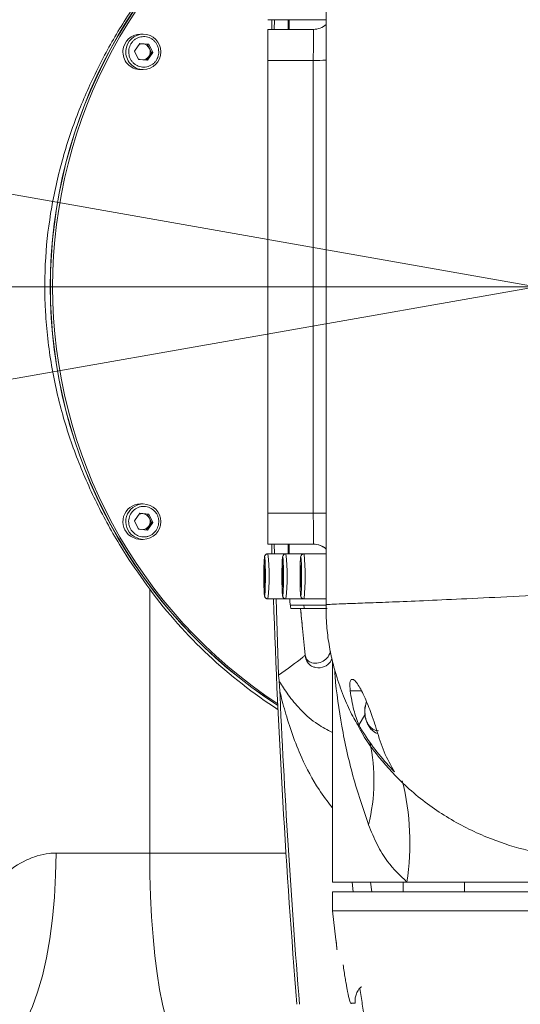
# Model space of a CAD drawing. Header units: millimetres. Extents: x 739 to 2419, y 424 to 1092.
# Tile 7 of 59: x 1848 to 1856, y 642 to 659. Entities that reach past the tile are written whole.
import ezdxf

# ---------------------------------------------------------------- set-up
doc = ezdxf.new("R2010")
doc.units = ezdxf.units.MM
doc.header["$PDSIZE"] = -1
doc.linetypes.add('CENTER', pattern=[10.16, 6.35, -1.27, 1.27, -1.27])
doc.linetypes.add('CENTER2', pattern=[28.575, 19.05, -3.175, 3.175, -3.175])
doc.layers.add('5', color=7, linetype='Continuous', lineweight=35)
doc.styles.get("Standard").update_dxf_attribs({"font": 'times.ttf'})
doc.dimstyles.new('ISO-25', dxfattribs={"dimtxt": 3.5, "dimasz": 2.5, "dimexe": 1.25, "dimexo": 0.625, "dimtad": 1, "dimdec": 0, "dimlfac": 6.8399, "dimtxsty": 'Standard', "dimcen": 2.5, "dimadec": 0, "dimazin": 0, "dimtfac": 1, "dimtmove": 0, "dimatfit": 3, "dimfxl": 1, "dimarcsym": 0})

# ---------------------------------------------------------------- blocks, each defined once
blk = doc.blocks.new('*D95')
at = {"color": 0, "lineweight": -2}
for start, end in [(93.0426, 166.7839), (3.2161, 76.8565)]:
    blk.add_arc((1856.616, 654.853), 42.762, start, end, dxfattribs=at)
at = {"color": 0}
for points in [[(1814.594, 664.71), (1815.378, 664.549), (1814.503, 662.278)], [(1898.912, 657.24), (1899.711, 657.263), (1899.379, 654.853)]]:
    blk.add_solid(points, dxfattribs=at)
at = {"layer": 'Defpoints', "color": 0}
for p in [(1880.115, 690.58), (1755.219, 672.732), (1753.655, 654.853), (1856.616, 654.853), (1959.577, 654.853)]:
    blk.add_point(p, dxfattribs=at)
at = {"color": 0, "lineweight": 5, "insert": (1855.87, 699.238), "char_height": 3.5, "attachment_point": 1}
blk.add_mtext('170%%d', dxfattribs=at)
blk = doc.blocks.new('*D96')
at = {"color": 0, "lineweight": -2}
for start, end in [(283.0598, 356.8165), (193.1835, 267.039)]:
    blk.add_arc((1856.616, 654.853), 43.201, start, end, dxfattribs=at)
at = {"color": 0}
for points in [[(1900.15, 652.442), (1899.35, 652.465), (1899.817, 654.853)], [(1814.946, 645.08), (1814.162, 644.919), (1814.072, 647.351)]]:
    blk.add_solid(points, dxfattribs=at)
at = {"layer": 'Defpoints', "color": 0}
for p in [(1753.655, 654.853), (1856.616, 654.853), (1959.577, 654.853), (1755.219, 636.974), (1880.355, 618.759)]:
    blk.add_point(p, dxfattribs=at)
at = {"color": 0, "lineweight": 5, "insert": (1855.909, 613.602), "char_height": 3.5, "attachment_point": 1}
blk.add_mtext('170%%d', dxfattribs=at)

msp = doc.modelspace()

# ---------------------------------------------------------------- linework, layer by layer
at = {"color": 7, "linetype": 'Continuous', "lineweight": 5}
for p, q in [((1851.973035, 659.476937), (1852.286063, 659.476937)), ((1852.044545, 659.476937), (1852.03962, 659.309794)), ((1852.084576, 659.309794), (1852.090081, 659.476937)), ((1852.286063, 659.476937), (1852.599091, 659.476937)), ((1852.324161, 659.309794), (1852.326504, 659.476937)), ((1852.342597, 659.476937), (1852.342597, 659.309794)), ((1852.599091, 659.476937), (1852.981557, 659.476937)), ((1851.975179, 659.309794), (1852.762628, 659.309794)), ((1851.975179, 658.772095), (1851.975179, 659.309794)), ((1849.81844, 659.226223), (1849.767648, 659.226223)), ((1849.758237, 659.065311), (1849.66786, 658.93323)), ((1849.66786, 658.93323), (1849.735319, 658.787713)), ((1849.756852, 659.063287), (1849.812001, 659.058593)), ((1849.916073, 659.051875), (1849.758237, 659.065311)), ((1849.812001, 659.058593), (1849.890919, 659.051875)), ((1849.916073, 659.051875), (1849.890919, 659.051875)), ((1849.890919, 659.051875), (1849.924648, 658.979117)), ((1849.983532, 658.906359), (1849.916073, 659.051875)), ((1849.924648, 658.979117), (1849.958378, 658.906359)), ((1849.735319, 658.787713), (1849.893156, 658.774278)), ((1849.91319, 658.840318), (1849.869386, 658.776301)), ((1849.893156, 658.774278), (1849.983532, 658.906359)), ((1849.958378, 658.906359), (1849.91319, 658.840318)), ((1849.958378, 658.906359), (1849.983532, 658.906359)), ((1851.975179, 654.852651), (1851.975179, 658.772095)), ((1852.760083, 658.772095), (1851.975179, 658.772095)), ((1849.767648, 658.613366), (1849.81844, 658.613366)), ((1851.975179, 654.852651), (1852.759425, 654.852651)), ((1851.975179, 650.933207), (1851.975179, 654.852651)), ((1849.81844, 651.091937), (1849.767648, 651.091937)), ((1849.758237, 650.931025), (1849.66786, 650.798944)), ((1849.756852, 650.929002), (1849.812001, 650.924307)), ((1849.916073, 650.91759), (1849.758237, 650.931025)), ((1849.812001, 650.924307), (1849.890919, 650.91759)), ((1849.890919, 650.91759), (1849.916073, 650.91759)), ((1849.890919, 650.91759), (1849.924648, 650.844831)), ((1849.983532, 650.772073), (1849.916073, 650.91759)), ((1851.975179, 650.933207), (1852.760083, 650.933207)), ((1851.975179, 650.395508), (1851.975179, 650.933207)), ((1849.66786, 650.798944), (1849.735319, 650.653427)), ((1849.893156, 650.639992), (1849.983532, 650.772073)), ((1849.958378, 650.772073), (1849.91319, 650.706032)), ((1849.924648, 650.844831), (1849.958378, 650.772073)), ((1849.958378, 650.772073), (1849.983532, 650.772073)), ((1849.735319, 650.653427), (1849.893156, 650.639992)), ((1849.91319, 650.706032), (1849.869386, 650.642015)), ((1849.767648, 650.47908), (1849.81844, 650.47908)), ((1852.762628, 650.395508), (1851.975179, 650.395508)), ((1852.03962, 650.395508), (1852.044545, 650.228366)), ((1852.084576, 650.395508), (1852.090081, 650.228366)), ((1852.326504, 650.228366), (1852.324161, 650.395508)), ((1852.342597, 650.395508), (1852.342597, 650.228366)), ((1852.982498, 650.37833), (1852.982639, 649.348585)), ((1852.286063, 650.228366), (1851.973035, 650.228366)), ((1852.599091, 650.228366), (1852.286063, 650.228366)), ((1852.982519, 650.228366), (1852.599091, 650.228366)), ((1851.911617, 649.967734), (1851.909995, 649.779015)), ((1851.918988, 650.027084), (1851.911617, 649.967734)), ((1851.911617, 649.967734), (1851.921624, 649.967734)), ((1851.924735, 649.897716), (1851.918988, 650.027084)), ((1851.923113, 649.708997), (1851.924735, 649.897716)), ((1852.224645, 649.967734), (1852.223023, 649.779015)), ((1852.232016, 650.027084), (1852.224645, 649.967734)), ((1852.224645, 649.967734), (1852.234652, 649.967734)), ((1852.237763, 649.897716), (1852.232016, 650.027084)), ((1852.236141, 649.708997), (1852.237763, 649.897716)), ((1852.537673, 649.967734), (1852.536051, 649.779015)), ((1852.545044, 650.027084), (1852.537673, 649.967734)), ((1852.537673, 649.967734), (1852.54768, 649.967734)), ((1852.550791, 649.897716), (1852.545044, 650.027084)), ((1852.549169, 649.708997), (1852.550791, 649.897716)), ((1851.909995, 649.779015), (1851.915743, 649.649647)), ((1851.909995, 649.779015), (1851.923715, 649.779015)), ((1852.223023, 649.779015), (1852.228771, 649.649647)), ((1852.223023, 649.779015), (1852.236743, 649.779015)), ((1852.536051, 649.779015), (1852.541799, 649.649647)), ((1852.536051, 649.779015), (1852.549771, 649.779015)), ((1849.929356, 649.6141), (1849.929356, 645.046937)), ((1851.915743, 649.649647), (1851.923113, 649.708997)), ((1852.228771, 649.649647), (1852.236141, 649.708997)), ((1852.541799, 649.649647), (1852.549169, 649.708997)), ((1851.973035, 649.448366), (1852.286063, 649.448366)), ((1852.115769, 649.448366), (1852.1592, 648.129655)), ((1852.286063, 649.448366), (1852.599091, 649.448366)), ((1852.599091, 649.448366), (1852.982625, 649.448366)), ((1852.364956, 649.336937), (1852.986541, 649.336937)), ((1852.538073, 649.281223), (1852.379123, 649.281223)), ((1852.619567, 648.472861), (1852.538073, 649.281223)), ((1852.538807, 649.281223), (1852.538073, 649.281223)), ((1852.538807, 649.281223), (1852.999397, 649.281223)), ((1853.089465, 648.374978), (1853.089465, 645.548366)), ((1852.166567, 648.028206), (1852.1592, 648.129655)), ((1852.180116, 647.844771), (1852.166567, 648.028206)), ((1853.546367, 647.262423), (1853.652838, 647.441466)), ((1853.090993, 645.548366), (1853.089465, 645.548366)), ((1853.090993, 645.548366), (1853.090993, 644.545508)), ((1848.309065, 645.046937), (1849.929356, 645.046937)), ((1853.090993, 644.545508), (1854.37905, 644.545508)), ((1853.446916, 644.378366), (1853.433771, 644.545508)), ((1854.315179, 644.545508), (1854.315179, 644.378366)), ((1854.37905, 644.545508), (1858.980074, 644.545508)), ((1853.090993, 644.378366), (1870.730631, 644.378366)), ((1853.090993, 644.04408), (1853.090993, 644.378366)), ((1853.090993, 644.04408), (1870.730631, 644.04408)), ((1853.151782, 643.542651), (1853.091726, 644.04408)), ((1853.091742, 644.04408), (1853.151798, 643.542651))]:
    msp.add_line(p, q, dxfattribs=at)
at = {"color": 8, "linetype": 'Continuous', "lineweight": 5}
for p, q in [((1853.397489, 647.856963), (1853.594103, 647.856963)), ((1849.929356, 645.046937), (1852.287325, 645.046937)), ((1853.7505, 644.545508), (1853.770991, 644.378366)), ((1855.375109, 644.545508), (1855.375109, 644.378366))]:
    msp.add_line(p, q, dxfattribs=at)
at = {"color": 7, "linetype": 'Continuous', "lineweight": 5, "flags": 128}
for points in [[(1849.767648, 650.47908), (1849.69661, 650.487691), (1849.595457, 650.53386)], [(1853.873095, 647.115516), (1853.836116, 647.129497), (1853.756277, 647.190601), (1853.694792, 647.285056), (1853.658326, 647.402626), (1853.65083, 647.530572), (1853.673115, 647.655027), (1853.678679, 647.671864)], [(1848.309065, 645.046937), (1848.302211, 644.663765), (1848.281741, 644.285644), (1848.247925, 643.917559), (1848.201207, 643.564361), (1848.142204, 643.230707), (1848.071694, 642.920994), (1847.990606, 642.639306), (1847.900009, 642.389355), (1847.801098, 642.174437), (1847.695175, 641.997385), (1847.583638, 641.860533)], [(1849.929356, 645.046937), (1849.933006, 644.672656), (1849.94391, 644.303081), (1849.961931, 643.942861), (1849.986842, 643.596526), (1850.01833, 643.26843), (1850.055999, 642.9627), (1850.099375, 642.68318), (1850.147913, 642.433386), (1850.201003, 642.216459), (1850.257976, 642.035127), (1850.318116, 641.89167), (1850.380668, 641.787892), (1850.444844, 641.725099), (1850.509837, 641.70408)]]:
    msp.add_lwpolyline(points, dxfattribs=at)
at = {"color": 8, "linetype": 'Continuous', "lineweight": 5, "flags": 128}
msp.add_lwpolyline([(1849.818531, 650.47908), (1849.747402, 650.487691), (1849.646249, 650.53386)], dxfattribs=at)
at = {"color": 1, "linetype": 'CENTER'}
msp.add_arc((1856.616234, 654.852651), 33.61354, 190, 170, dxfattribs=at)
at = {"color": 7, "linetype": 'Continuous', "lineweight": 5}
for centre, radius, start, end in [((1856.851576, 654.852651), 8.644383, 122.9818989, 237.0181011), ((1856.855508, 654.852651), 8.644439, 123.0136845, 236.9863155), ((1856.894827, 654.852651), 8.645001, 123.3322004, 236.6677996), ((1852.761455, 659.644077), 0.334283, 270.0000225, 311.5216311), ((1852.762628, 659.644079), 0.334285, 270.000003, 311.2809247), ((1849.769056, 658.923292), 0.302934, 90.2663628, 175.8163696), ((1849.815053, 658.919794), 0.306448, 270.650284, 89.3652572), ((1849.770156, 658.917832), 0.304477, 174.8066787, 269.5279898), ((1849.800553, 658.923747), 0.135331, 85.1476556, 113.6966629), ((1849.799903, 658.921876), 0.137252, 24.6487759, 84.9433043), ((1849.796654, 658.919811), 0.141066, 325.7007422, 24.8604766), ((1849.800796, 658.916558), 0.136085, 238.2835539, 254.9346097), ((1849.800046, 658.917343), 0.136873, 275.4697011, 325.7542434), ((1849.771513, 650.785142), 0.30682, 90.7218264, 234.9836645), ((1849.815484, 650.785508), 0.306443, 270.5695631, 89.4594445), ((1849.800553, 650.789461), 0.135331, 85.1476556, 113.6966629), ((1849.799903, 650.78759), 0.137252, 24.6487759, 84.9433043), ((1849.796654, 650.785526), 0.141066, 325.7007422, 24.8604766), ((1849.800796, 650.782272), 0.136085, 238.2835539, 254.9346097), ((1849.800046, 650.783057), 0.136873, 275.4697011, 325.7542434), ((1852.761455, 650.061225), 0.334283, 48.0738488, 89.9999772), ((1852.762628, 650.061223), 0.334285, 48.3196214, 89.999997), ((1856.839004, 654.748139), 8.608228, 216.6132552, 236.9886278), ((2006.148988, 654.852651), 154.17381, 182.00881207, 184.62226291), ((1852.809633, 649.446996), 0.458094, 179.828683, 193.9015255), ((1852.779766, 649.340038), 0.181873, 180.9769251, 198.8678303), ((1852.873745, 648.47088), 0.254187, 178.0580028, 179.5534806)]:
    msp.add_arc(centre, radius, start, end, dxfattribs=at)
at = {"color": 8, "linetype": 'Continuous', "lineweight": 5}
for centre, radius, start, end in [((1849.819848, 658.923292), 0.302934, 90.2648112, 175.8163781), ((1849.820947, 658.917831), 0.304475, 174.8065837, 269.545383), ((1852.774228, 666.15925), 7.387169, 269.890289, 271.6190321), ((1849.822306, 650.785142), 0.30682, 90.7340465, 234.9835496), ((1852.774306, 643.55728), 7.375941, 88.3732871, 90.1104868), ((1848.615323, 649.838333), 3.380284, 353.3753005, 6.6258027), ((1848.928351, 649.838333), 3.380284, 353.3753005, 6.6258027), ((1849.241379, 649.838333), 3.380284, 353.3753005, 6.6258027), ((2006.886656, 654.852326), 154.865166, 182.55941454, 184.60146267), ((1850.6693, 646.306832), 3.140619, 345.8396831, 12.1736272), ((1849.949215, 645.220924), 4.481029, 351.3308942, 13.9276181)]:
    msp.add_arc(centre, radius, start, end, dxfattribs=at)
at = {"color": 7, "linetype": 'Continuous', "lineweight": 5}
for centre, start_param, end_param in [((1589.067891, 693.100523), 4.707323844, 4.707842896), ((1589.067891, 616.604779), 4.716935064, 4.717454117)]:
    msp.add_ellipse(centre, major_axis=(0, 7551.234428), ratio=0.034920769, start_param=start_param, end_param=end_param, dxfattribs=at)
for points, knots in [([(1852.982083, 660.356724), (1852.981844, 660.000465), (1852.981108, 658.904983), (1852.981118, 657.070291), (1852.981746, 655.591859), (1852.98206, 654.852651)], [0, 0, 0, 0, 0.1941792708, 0.5970938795, 1, 1, 1, 1]), ([(1849.929356, 660.091202), (1849.769613, 659.8651), (1849.449526, 659.412045), (1849.043199, 658.681772), (1848.692631, 657.908912), (1848.415202, 657.090737), (1848.218329, 656.233623), (1848.110414, 655.340242), (1848.10832, 654.419681), (1848.214095, 653.487401), (1848.418694, 652.595078), (1848.710839, 651.751561), (1849.074549, 650.959098), (1849.48253, 650.24177), (1849.789979, 649.809888), (1849.929356, 649.6141)], [0, 0, 0, 0, 0.073671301, 0.147619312, 0.221406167, 0.299328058, 0.377441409, 0.455292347, 0.538129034, 0.621310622, 0.70422691, 0.781444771, 0.85884788, 0.93601067, 1, 1, 1, 1]), ([(1852.760083, 658.772095), (1852.760105, 658.806599), (1852.760169, 658.903343), (1852.760624, 659.053883), (1852.761385, 659.195262), (1852.762174, 659.291317), (1852.762476, 659.303635), (1852.762628, 659.309794)], [0, 0, 0, 0, 0.121722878, 0.34129239, 0.560862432, 0.780431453, 1, 1, 1, 1]), ([(1849.565985, 658.941901), (1849.57221, 658.974766), (1849.581822, 659.025501), (1849.61923, 659.084226), (1849.656243, 659.123268), (1849.700405, 659.154057), (1849.763553, 659.1807), (1849.847996, 659.189913), (1849.929731, 659.166559), (1849.987632, 659.129619), (1850.02612, 659.091811), (1850.056231, 659.047045), (1850.083497, 658.982817), (1850.084657, 658.931145), (1850.085407, 658.897687)], [0, 0, 0, 0, 0.119721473, 0.184824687, 0.249999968, 0.315103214, 0.380278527, 0.5, 0.619721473, 0.684824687, 0.749999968, 0.815103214, 0.880278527, 1, 1, 1, 1]), ([(1850.085407, 658.897687), (1850.079182, 658.864823), (1850.06957, 658.814087), (1850.032162, 658.755363), (1849.995149, 658.71632), (1849.950987, 658.685531), (1849.887839, 658.658888), (1849.803396, 658.649675), (1849.721661, 658.67303), (1849.66376, 658.70997), (1849.625272, 658.747777), (1849.595161, 658.792544), (1849.567895, 658.856771), (1849.566735, 658.908444), (1849.565985, 658.941901)], [0, 0, 0, 0, 0.1197214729, 0.1848246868, 0.2499999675, 0.3151032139, 0.3802785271, 0.5, 0.6197214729, 0.6848246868, 0.7499999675, 0.8151032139, 0.8802785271, 1, 1, 1, 1]), ([(1852.759425, 654.852651), (1852.796529, 654.852651), (1852.870738, 654.852651), (1852.948739, 654.852651), (1852.977536, 654.852651), (1852.98206, 654.852651)], [0, 0, 0, 0, 0.45737933, 0.914754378, 1, 1, 1, 1]), ([(1852.98206, 654.852651), (1852.981743, 654.107412), (1852.981111, 652.616918), (1852.981114, 650.782227), (1852.98185, 649.692776), (1852.982083, 649.348579)], [0, 0, 0, 0, 0.4061932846, 0.8123952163, 1, 1, 1, 1]), ([(1866.401918, 654.852651), (1865.955654, 654.852651), (1865.06267, 654.852651), (1863.72777, 654.852651), (1862.404745, 654.852651), (1861.105288, 654.852651), (1859.935522, 654.852651), (1858.902801, 654.852651), (1858.00551, 654.852651), (1857.169936, 654.852651), (1856.406866, 654.852651), (1855.69774, 654.852651), (1855.058358, 654.852651), (1854.501246, 654.852651), (1854.044302, 654.852651), (1853.680029, 654.852651), (1853.39916, 654.852651), (1853.194043, 654.852651), (1853.051637, 654.852651), (1853.005259, 654.852651), (1852.98206, 654.852651)], [0, 0, 0, 0, 0.062242, 0.124547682, 0.186911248, 0.249334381, 0.311815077, 0.360959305, 0.410140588, 0.459360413, 0.508620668, 0.557921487, 0.612989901, 0.668113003, 0.723291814, 0.778525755, 0.833814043, 0.889156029, 0.944552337, 1, 1, 1, 1]), ([(1849.676986, 650.568176), (1849.65207, 650.590083), (1849.613605, 650.623902), (1849.582225, 650.686161), (1849.567433, 650.738231), (1849.563255, 650.792461), (1849.572106, 650.861314), (1849.60647, 650.940178), (1849.667256, 651.000377), (1849.727711, 651.032825), (1849.7792, 651.047767), (1849.832436, 651.051863), (1849.900847, 651.043726), (1849.945496, 651.01891), (1849.974406, 651.002841)], [0, 0, 0, 0, 0.119721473, 0.184824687, 0.249999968, 0.315103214, 0.380278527, 0.5, 0.619721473, 0.684824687, 0.749999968, 0.815103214, 0.880278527, 1, 1, 1, 1]), ([(1849.974406, 651.002841), (1849.999322, 650.980934), (1850.037787, 650.947115), (1850.069167, 650.884856), (1850.083959, 650.832786), (1850.088137, 650.778556), (1850.079286, 650.709703), (1850.044922, 650.630839), (1849.984136, 650.570639), (1849.923681, 650.538192), (1849.872192, 650.52325), (1849.818957, 650.519154), (1849.750546, 650.527291), (1849.705896, 650.552107), (1849.676986, 650.568176)], [0, 0, 0, 0, 0.119721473, 0.184824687, 0.249999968, 0.315103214, 0.380278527, 0.5, 0.619721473, 0.684824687, 0.749999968, 0.815103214, 0.880278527, 1, 1, 1, 1]), ([(1852.762628, 650.395508), (1852.762553, 650.397443), (1852.762342, 650.402867), (1852.761745, 650.461504), (1852.760953, 650.582568), (1852.760267, 650.746055), (1852.760144, 650.870823), (1852.760083, 650.933207)], [0, 0, 0, 0, 0.121726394, 0.341296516, 0.560865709, 0.780433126, 1, 1, 1, 1]), ([(1851.973034, 650.228366), (1851.969071, 650.22812), (1851.961215, 650.227632), (1851.949883, 650.223739), (1851.939554, 650.217738), (1851.930918, 650.209963), (1851.916984, 650.191092), (1851.914533, 650.169896), (1851.909975, 650.129331), (1851.906995, 650.05863), (1851.904684, 649.973536), (1851.904387, 649.914119), (1851.90429, 649.894737)], [0, 0, 0, 0, 0.022915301, 0.045422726, 0.06790261, 0.092135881, 0.121118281, 0.266604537, 0.436923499, 0.657246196, 0.888197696, 1, 1, 1, 1]), ([(1851.920175, 650.165236), (1851.921787, 650.152042), (1851.924275, 650.131672), (1851.926983, 650.074654), (1851.928705, 650.021297), (1851.929964, 649.960173), (1851.930891, 649.875557), (1851.930802, 649.766649), (1851.929093, 649.666406), (1851.926857, 649.59867), (1851.924704, 649.555769), (1851.922256, 649.524646), (1851.918848, 649.500264), (1851.916243, 649.507081), (1851.914555, 649.511495)], [0, 0, 0, 0, 0.119721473, 0.184832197, 0.249999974, 0.315110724, 0.380278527, 0.5, 0.619721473, 0.684832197, 0.749999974, 0.815110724, 0.880278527, 1, 1, 1, 1]), ([(1852.286062, 650.228366), (1852.282099, 650.22812), (1852.274243, 650.227632), (1852.262911, 650.223739), (1852.252582, 650.217738), (1852.243946, 650.209963), (1852.230012, 650.191092), (1852.227561, 650.169896), (1852.223003, 650.129331), (1852.220023, 650.05863), (1852.217712, 649.973536), (1852.217415, 649.914119), (1852.217318, 649.894737)], [0, 0, 0, 0, 0.022915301, 0.045422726, 0.06790261, 0.092135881, 0.121118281, 0.266604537, 0.436923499, 0.657246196, 0.888197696, 1, 1, 1, 1]), ([(1852.233203, 650.165236), (1852.234815, 650.152042), (1852.237303, 650.131672), (1852.240011, 650.074654), (1852.241733, 650.021297), (1852.242992, 649.960173), (1852.243918, 649.875557), (1852.24383, 649.766649), (1852.242121, 649.666406), (1852.239885, 649.59867), (1852.237732, 649.555769), (1852.235284, 649.524646), (1852.231876, 649.500264), (1852.229271, 649.507081), (1852.227583, 649.511495)], [0, 0, 0, 0, 0.119721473, 0.184832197, 0.249999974, 0.315110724, 0.380278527, 0.5, 0.619721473, 0.684832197, 0.749999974, 0.815110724, 0.880278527, 1, 1, 1, 1]), ([(1852.59909, 650.228366), (1852.595127, 650.22812), (1852.587271, 650.227632), (1852.575939, 650.223739), (1852.56561, 650.217738), (1852.556974, 650.209963), (1852.54304, 650.191092), (1852.540589, 650.169896), (1852.536031, 650.129331), (1852.533051, 650.05863), (1852.53074, 649.973536), (1852.530443, 649.914119), (1852.530346, 649.894737)], [0, 0, 0, 0, 0.022915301, 0.045422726, 0.06790261, 0.092135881, 0.121118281, 0.266604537, 0.436923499, 0.657246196, 0.888197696, 1, 1, 1, 1]), ([(1852.546231, 650.165236), (1852.547843, 650.152042), (1852.550331, 650.131672), (1852.553039, 650.074654), (1852.554761, 650.021297), (1852.55602, 649.960173), (1852.556946, 649.875557), (1852.556858, 649.766649), (1852.555149, 649.666406), (1852.552913, 649.59867), (1852.55076, 649.555769), (1852.548312, 649.524646), (1852.544904, 649.500264), (1852.542299, 649.507081), (1852.540611, 649.511495)], [0, 0, 0, 0, 0.119721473, 0.184832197, 0.249999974, 0.315110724, 0.380278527, 0.5, 0.619721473, 0.684832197, 0.749999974, 0.815110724, 0.880278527, 1, 1, 1, 1]), ([(1851.90429, 649.894737), (1851.904127, 649.876905), (1851.903625, 649.822167), (1851.904496, 649.724677), (1851.906538, 649.622361), (1851.910589, 649.55057), (1851.911886, 649.516202), (1851.916291, 649.500079), (1851.917371, 649.496125)], [0, 0, 0, 0, 0.1052152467, 0.3229679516, 0.5548423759, 0.7748547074, 0.9447783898, 1, 1, 1, 1]), ([(1851.914555, 649.511495), (1851.912943, 649.52469), (1851.910455, 649.545061), (1851.907748, 649.602074), (1851.906023, 649.655445), (1851.904778, 649.716518), (1851.903835, 649.796949), (1851.904082, 649.857283), (1851.904235, 649.894737)], [0, 0, 0, 0, 0.245857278, 0.379567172, 0.513394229, 0.647104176, 0.780931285, 1, 1, 1, 1]), ([(1852.217318, 649.894737), (1852.217155, 649.876905), (1852.216653, 649.822167), (1852.217524, 649.724677), (1852.219566, 649.622361), (1852.223617, 649.55057), (1852.224914, 649.516202), (1852.229319, 649.500079), (1852.230399, 649.496125)], [0, 0, 0, 0, 0.1052152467, 0.3229679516, 0.5548423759, 0.7748547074, 0.9447783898, 1, 1, 1, 1]), ([(1852.227583, 649.511495), (1852.225971, 649.52469), (1852.223483, 649.545061), (1852.220776, 649.602074), (1852.219051, 649.655445), (1852.217806, 649.716518), (1852.216863, 649.796949), (1852.21711, 649.857283), (1852.217263, 649.894737)], [0, 0, 0, 0, 0.245857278, 0.379567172, 0.513394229, 0.647104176, 0.780931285, 1, 1, 1, 1]), ([(1852.530346, 649.894737), (1852.530183, 649.876905), (1852.529681, 649.822167), (1852.530552, 649.724677), (1852.532594, 649.622361), (1852.536645, 649.55057), (1852.537942, 649.516202), (1852.542347, 649.500079), (1852.543427, 649.496125)], [0, 0, 0, 0, 0.1052152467, 0.3229679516, 0.5548423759, 0.7748547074, 0.9447783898, 1, 1, 1, 1]), ([(1852.540611, 649.511495), (1852.538999, 649.52469), (1852.536511, 649.545061), (1852.533804, 649.602074), (1852.532079, 649.655445), (1852.530834, 649.716518), (1852.529891, 649.796949), (1852.530138, 649.857283), (1852.530291, 649.894737)], [0, 0, 0, 0, 0.245857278, 0.379567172, 0.513394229, 0.647104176, 0.780931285, 1, 1, 1, 1]), ([(1851.917371, 649.496125), (1851.918065, 649.492274), (1851.91924, 649.48575), (1851.92435, 649.475636), (1851.930778, 649.466874), (1851.93935, 649.459071), (1851.949682, 649.453039), (1851.961101, 649.449106), (1851.969049, 649.448613), (1851.973035, 649.448366)], [0, 0, 0, 0, 0.252444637, 0.427625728, 0.566923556, 0.683680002, 0.790310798, 0.894863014, 1, 1, 1, 1]), ([(1852.230399, 649.496125), (1852.231093, 649.492274), (1852.232268, 649.48575), (1852.237378, 649.475636), (1852.243806, 649.466874), (1852.252378, 649.459071), (1852.26271, 649.453039), (1852.274129, 649.449106), (1852.282077, 649.448613), (1852.286063, 649.448366)], [0, 0, 0, 0, 0.252444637, 0.427625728, 0.566923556, 0.683680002, 0.790310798, 0.894863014, 1, 1, 1, 1]), ([(1852.355453, 649.397397), (1852.355182, 649.39929), (1852.353576, 649.410476), (1852.352226, 649.431172), (1852.351105, 649.448366)], [0, 0, 0, 0, 0.16921565, 1, 1, 1, 1]), ([(1852.543427, 649.496125), (1852.544121, 649.492274), (1852.545296, 649.48575), (1852.550406, 649.475636), (1852.556834, 649.466874), (1852.565406, 649.459071), (1852.575738, 649.453039), (1852.587157, 649.449106), (1852.595105, 649.448613), (1852.599091, 649.448366)], [0, 0, 0, 0, 0.252444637, 0.427625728, 0.566923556, 0.683680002, 0.790310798, 0.894863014, 1, 1, 1, 1]), ([(1856.536248, 649.508309), (1856.249745, 649.493153), (1855.675693, 649.462785), (1854.963924, 649.429798), (1854.363393, 649.40419), (1853.884194, 649.385459), (1853.51434, 649.371788), (1853.246659, 649.361855), (1853.06348, 649.354329), (1853.009215, 649.350496), (1852.982083, 649.348579)], [0, 0, 0, 0, 0.125365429, 0.25118869, 0.37711342, 0.503050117, 0.627266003, 0.751508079, 0.87575189, 1, 1, 1, 1]), ([(1852.379123, 649.281223), (1852.375085, 649.284872), (1852.369238, 649.290156), (1852.363285, 649.338352), (1852.361444, 649.353258)], [0, 0, 0, 0, 0.690722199, 1, 1, 1, 1]), ([(1852.538807, 649.281223), (1852.550155, 649.164426), (1852.577426, 648.88373), (1852.604119, 648.628515), (1852.619705, 648.479494)], [0, 0, 0, 0, 0.416098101, 1, 1, 1, 1]), ([(1852.982083, 649.348218), (1852.982044, 649.343181), (1852.981964, 649.332906), (1852.981212, 649.310494), (1852.980077, 649.279988), (1852.979188, 649.247044), (1852.979464, 649.226402), (1852.979567, 649.21874)], [0, 0, 0, 0, 0.116591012, 0.237813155, 0.522494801, 0.822740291, 1, 1, 1, 1]), ([(1852.982083, 649.348579), (1852.982083, 649.348577), (1852.982083, 649.348456), (1852.982083, 649.348336), (1852.982083, 649.348218)], [0, 0, 0, 0, 0.018510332, 1, 1, 1, 1]), ([(1852.982599, 649.218766), (1852.983746, 649.153465), (1852.986661, 648.987519), (1853.021158, 648.702205), (1853.08234, 648.386571), (1853.172586, 648.058987), (1853.291376, 647.73639), (1853.409557, 647.472731), (1853.487755, 647.33343), (1853.51107, 647.291897)], [0, 0, 0, 0, 0.109434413, 0.278100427, 0.438667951, 0.589673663, 0.77306343, 0.93233729, 1, 1, 1, 1]), ([(1852.1592, 648.129655), (1852.1592, 648.129655), (1852.317219, 648.238878), (1852.475781, 648.354421), (1852.605467, 648.461247), (1852.619567, 648.472861)], [0, 0, 0, 0, 0.0000008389, 0.8912797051, 1, 1, 1, 1]), ([(1853.397489, 647.856963), (1853.393845, 647.907743), (1853.386245, 648.013689), (1853.421064, 648.067828), (1853.474847, 648.042651), (1853.533226, 647.967494), (1853.593651, 647.861265), (1853.653863, 647.734738), (1853.711949, 647.596929), (1853.773115, 647.437093), (1853.822619, 647.292214), (1853.846245, 647.209891), (1853.855312, 647.178296)], [0, 0, 0, 0, 0.143454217, 0.299296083, 0.413732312, 0.503891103, 0.579771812, 0.655881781, 0.727141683, 0.80425142, 0.924873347, 1, 1, 1, 1]), ([(1853.546367, 647.262423), (1853.515507, 647.348192), (1853.448185, 647.535299), (1853.415299, 647.743954), (1853.397489, 647.856963)], [0, 0, 0, 0, 0.458395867, 1, 1, 1, 1]), ([(1853.513717, 647.293346), (1853.52881, 647.262808), (1853.651045, 647.0155), (1853.95278, 646.622229), (1854.354204, 646.199538), (1854.732443, 645.894229), (1855.174792, 645.595325), (1855.728809, 645.317658), (1856.394058, 645.097573), (1857.047634, 644.972059), (1857.713509, 644.921397), (1858.16134, 644.953057), (1858.385271, 644.968888)], [0, 0, 0, 0, 0.014858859, 0.120333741, 0.228621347, 0.296835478, 0.365062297, 0.504292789, 0.62615343, 0.748049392, 0.874016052, 1, 1, 1, 1]), ([(1854.163561, 646.452243), (1854.072326, 646.551805), (1853.88901, 646.751852), (1853.687111, 647.030714), (1853.578862, 647.208925), (1853.546367, 647.262423)], [0, 0, 0, 0, 0.409462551, 0.82272529, 1, 1, 1, 1]), ([(1853.855312, 647.178296), (1853.894686, 647.048775), (1853.973763, 646.788646), (1854.100119, 646.564689), (1854.163561, 646.452243)], [0, 0, 0, 0, 0.497912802, 1, 1, 1, 1]), ([(1854.37905, 644.545508), (1854.262005, 644.656567), (1854.068444, 644.840228), (1853.857619, 645.186701), (1853.762431, 645.420683), (1853.714491, 645.538523)], [0, 0, 0, 0, 0.431587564, 0.713730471, 1, 1, 1, 1]), ([(1846.788098, 643.893742), (1846.890572, 644.056735), (1847.069634, 644.341546), (1847.409523, 644.690546), (1847.712131, 644.897036), (1847.981432, 645.002599), (1848.157595, 645.041726), (1848.26903, 645.04556), (1848.309065, 645.046937)], [0, 0, 0, 0, 0.297863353, 0.520480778, 0.742020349, 0.842865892, 0.943547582, 1, 1, 1, 1]), ([(1853.151798, 643.542651), (1853.154025, 643.523779), (1853.15848, 643.486032), (1853.164011, 643.435797), (1853.168024, 643.39778), (1853.170214, 643.376283), (1853.170485, 643.373565), (1853.168839, 643.389761), (1853.165368, 643.423019), (1853.160289, 643.469644), (1853.155424, 643.51212), (1853.152489, 643.53672), (1853.151782, 643.542651)], [0, 0, 0, 0, 0.108220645, 0.216457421, 0.324267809, 0.431444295, 0.53814868, 0.644652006, 0.751254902, 0.858241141, 0.965817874, 1, 1, 1, 1]), ([(1853.276203, 643.113189), (1853.281677, 643.073088), (1853.294457, 642.979475), (1853.310322, 642.880297), (1853.330702, 642.759683), (1853.357436, 642.618552), (1853.387486, 642.481002), (1853.400689, 642.457164), (1853.407368, 642.445105)], [0, 0, 0, 0, 0.065474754, 0.152845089, 0.243010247, 0.418878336, 0.706008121, 1, 1, 1, 1]), ([(1853.481302, 642.492135), (1853.481306, 642.49205), (1853.481402, 642.489908), (1853.481122, 642.495542), (1853.481921, 642.514289), (1853.486334, 642.552727), (1853.504121, 642.615682), (1853.540631, 642.684337), (1853.580125, 642.719109), (1853.596764, 642.73376)], [0, 0, 0, 0, 0.005978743, 0.150187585, 0.240576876, 0.336817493, 0.546561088, 0.808953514, 1, 1, 1, 1]), ([(1853.565705, 642.703506), (1853.580074, 642.609981), (1853.609788, 642.416576), (1853.638709, 642.196258), (1853.649921, 642.075985), (1853.65402, 642.03201)], [0, 0, 0, 0, 0.372646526, 0.770618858, 1, 1, 1, 1]), ([(1853.407368, 642.445105), (1853.412752, 642.44518), (1853.440072, 642.44556), (1853.463509, 642.446091), (1853.482328, 642.446517)], [0, 0, 0, 0, 0.1970647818, 1, 1, 1, 1]), ([(1853.482328, 642.446517), (1853.483178, 642.447595), (1853.48449, 642.449258), (1853.482262, 642.480883), (1853.481477, 642.492021)], [0, 0, 0, 0, 0.647816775, 1, 1, 1, 1])]:
    msp.add_open_spline(points, degree=3, knots=knots, dxfattribs=at)
at = {"color": 8, "linetype": 'Continuous', "lineweight": 5}
for points, knots in [([(1851.904235, 649.894737), (1851.904236, 649.899296), (1851.904246, 649.945691), (1851.905701, 650.010212), (1851.907861, 650.078083), (1851.91003, 650.120956), (1851.912474, 650.152087), (1851.915883, 650.176466), (1851.918488, 650.16965), (1851.920175, 650.165236)], [0, 0, 0, 0, 0.025426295, 0.258781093, 0.385691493, 0.512713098, 0.639623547, 0.766645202, 1, 1, 1, 1]), ([(1852.217263, 649.894737), (1852.217264, 649.899296), (1852.217274, 649.945691), (1852.218729, 650.010212), (1852.220889, 650.078083), (1852.223058, 650.120956), (1852.225502, 650.152087), (1852.228911, 650.176466), (1852.231516, 650.16965), (1852.233203, 650.165236)], [0, 0, 0, 0, 0.025426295, 0.258781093, 0.385691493, 0.512713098, 0.639623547, 0.766645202, 1, 1, 1, 1]), ([(1852.530291, 649.894737), (1852.530292, 649.899296), (1852.530302, 649.945691), (1852.531757, 650.010212), (1852.533917, 650.078083), (1852.536086, 650.120956), (1852.53853, 650.152087), (1852.541939, 650.176466), (1852.544544, 650.16965), (1852.546231, 650.165236)], [0, 0, 0, 0, 0.025426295, 0.258781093, 0.385691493, 0.512713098, 0.639623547, 0.766645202, 1, 1, 1, 1]), ([(1852.619705, 648.479494), (1852.622362, 648.465115), (1852.627788, 648.435748), (1852.648184, 648.395272), (1852.685608, 648.357104), (1852.737366, 648.337681), (1852.817566, 648.329942), (1852.908647, 648.354693), (1853.0118, 648.422827), (1853.040834, 648.494836), (1853.057459, 648.536072)], [0, 0, 0, 0, 0.011550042, 0.023590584, 0.085786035, 0.173291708, 0.260843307, 0.482145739, 0.703456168, 1, 1, 1, 1]), ([(1853.080538, 648.41846), (1853.073168, 648.39805), (1853.050466, 648.335188), (1852.958489, 648.263621), (1852.842503, 648.248153), (1852.743039, 648.274145), (1852.688677, 648.308126), (1852.648227, 648.367514), (1852.626474, 648.419145), (1852.620986, 648.461823), (1852.619567, 648.472861)], [0, 0, 0, 0, 0.1427926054, 0.4398046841, 0.7367536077, 0.8248980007, 0.913027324, 0.9758073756, 0.9937430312, 1, 1, 1, 1]), ([(1853.714491, 645.538523), (1853.619576, 645.818673), (1853.429636, 646.379295), (1853.245251, 647.23961), (1853.1541, 647.861241), (1853.130574, 648.195149), (1853.127643, 648.236737)], [0, 0, 0, 0, 0.318100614, 0.636566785, 0.9547344, 1, 1, 1, 1]), ([(1852.166567, 648.028206), (1852.175406, 648.014859), (1852.223665, 647.941995), (1852.339457, 647.754789), (1852.553847, 647.50852), (1852.795697, 647.289595), (1853.001833, 647.180849), (1853.089465, 647.13462)], [0, 0, 0, 0, 0.056567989, 0.308834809, 0.561232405, 0.813472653, 1, 1, 1, 1]), ([(1853.089465, 645.832566), (1853.010099, 645.936557), (1852.800213, 646.211569), (1852.579757, 646.633781), (1852.392922, 647.098206), (1852.264907, 647.513676), (1852.208328, 647.73461), (1852.180116, 647.844771)], [0, 0, 0, 0, 0.166099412, 0.439261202, 0.626468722, 0.813750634, 1, 1, 1, 1]), ([(1853.886263, 647.16408), (1853.85654, 647.16857), (1853.810652, 647.175502), (1853.75555, 647.217119), (1853.717991, 647.260313), (1853.687258, 647.313497), (1853.658686, 647.391457), (1853.644604, 647.498006), (1853.656634, 647.599833), (1853.676747, 647.650596), (1853.682395, 647.664853)], [0, 0, 0, 0, 0.179633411, 0.277327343, 0.37510688, 0.472800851, 0.570580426, 0.750213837, 0.929847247, 1, 1, 1, 1])]:
    msp.add_open_spline(points, degree=3, knots=knots, dxfattribs=at)
at = {"layer": '5', "color": 1, "linetype": 'CENTER2', "lineweight": 5}
for q in [(1727.712887, 677.581789), (1727.743669, 632.128941)]:
    msp.add_line((1856.616234, 654.852651), q, dxfattribs=at)
at = {"layer": '5', "lineweight": 5}
msp.add_line((1839.38375, 654.852651), (1922.57827, 654.852651), dxfattribs=at)
msp.add_line((1839.38375, 654.852651), (1922.57827, 654.852651), dxfattribs=at)

# ---------------------------------------------------------------- dimensions: what is measured, and where the dimension line sits
at = {"color": 3, "lineweight": 5}
for base, line1, line2, picture, middle in [((1880.114609, 690.580195), ((1959.577339, 654.852651), (1753.65513, 654.852651)), ((1755.219341, 672.731659), (1856.616234, 654.852651)), '*D95', (1860.343231, 697.452422)), ((1880.355436, 618.758949), ((1755.219341, 636.973643), (1856.616234, 654.852651)), ((1959.577339, 654.852651), (1753.65513, 654.852651)), '*D96', (1860.381428, 611.816291))]:
    dim = msp.add_angular_dim_2l(base=base, line1=line1, line2=line2, dimstyle='ISO-25', override={"dimasz": 2.4, "dimexe": 1, "dimexo": 0, "dimgap": 1.524, "dimtih": 1, "dimtoh": 1, "dimlfac": 2.5, "dimzin": 0, "dimpost": '<>', "dimtdec": 3, "dimtvp": 0.1, "dimtzin": 0}, dxfattribs=at)
    dim.commit()
    dim.dimension.update_dxf_attribs({"geometry": picture, "text_midpoint": middle, "dimtype": 162})

doc.saveas('drawing.dxf')
